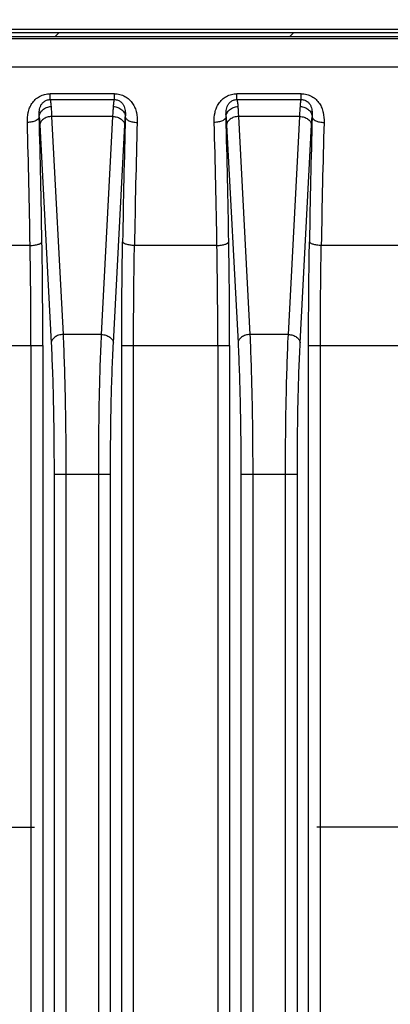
# Model space of a CAD drawing. Header units: millimetres. Extents: x 103 to 457, y -27 to 282.
# Tile 38 of 41: x 404 to 413, y 144 to 169. Entities that reach past the tile are written whole.
import ezdxf

# ---------------------------------------------------------------- set-up
doc = ezdxf.new("R2010")
doc.units = ezdxf.units.MM
doc.header["$LTSCALE"] = 23.1
doc.header["$PDMODE"] = 3
doc.header["$PDSIZE"] = 8
doc.linetypes.add('CENTER', pattern=[0.6, 0.375, -0.075, 0.075, -0.075])
doc.layers.get('0').update_dxf_attribs({"linetype": 'CONTINUOUS'})
doc.layers.get('Defpoints').update_dxf_attribs({"linetype": 'CONTINUOUS'})
for name, color, linetype in [('00_COMPONENTS', 7, 'CONTINUOUS'), ('03_ALL_AXES', 7, 'CONTINUOUS'), ('51__DRAFT_DIMS', 7, 'CONTINUOUS')]:
    doc.layers.add(name, color=color, linetype=linetype)
doc.styles.get("Standard").update_dxf_attribs({"font": 'simfang.ttf'})
doc.dimstyles.new('DIMSTYLE_4', dxfattribs={"dimtxt": 3, "dimasz": 3, "dimexe": 2.5, "dimexo": 0.5, "dimgap": 0.75, "dimtad": 1, "dimdsep": 46, "dimtxsty": 'STANDARD', "dimblk": '_FILLED', "dimblk1": '_FILLED', "dimblk2": '_FILLED', "dimcen": 0.09, "dimazin": 2, "dimtp": 0.2, "dimtm": 0.2, "dimtfac": 1, "dimtofl": 0, "dimtmove": 0, "dimatfit": 3, "dimldrblk": '_FILLED', "dimfxl": 1, "dimtolj": 1, "dimarcsym": 0})

# ---------------------------------------------------------------- blocks, each defined once
blk = doc.blocks.new('_FILLED')
at = {"color": 0, "linetype": 'ByBlock'}
blk.add_solid([(0, 0), (-1, 0.1667), (-1, -0.1667)], dxfattribs=at)
blk = doc.blocks.new('*D5')
at = {"layer": '51__DRAFT_DIMS', "color": 0, "lineweight": -2}
for p, q in [((396, 152.991), (396, 192.267)), ((419.65, 152.848), (419.65, 192.267)), ((399, 189.767), (416.65, 189.767))]:
    blk.add_line(p, q, dxfattribs=at)
at = {"layer": 'Defpoints', "color": 0}
for p in [(419.65, 189.767), (396, 152.491), (419.65, 152.348)]:
    blk.add_point(p, dxfattribs=at)
at = {"layer": '51__DRAFT_DIMS', "color": 0, "linetype": 'ByBlock', "lineweight": -2, "xscale": 3, "yscale": 3, "zscale": 3, "rotation": 180}
blk.add_blockref('_FILLED', (396, 189.767), dxfattribs=at)
at = {"layer": '51__DRAFT_DIMS', "color": 0, "linetype": 'ByBlock', "lineweight": -2, "xscale": 3, "yscale": 3, "zscale": 3}
blk.add_blockref('_FILLED', (419.65, 189.767), dxfattribs=at)
at = {"layer": '51__DRAFT_DIMS', "color": 0, "insert": (407.761, 194.517), "char_height": 3, "attachment_point": 2, "line_spacing_factor": 0.9}
blk.add_mtext('\\A1;23.65', dxfattribs=at)

msp = doc.modelspace()

# ---------------------------------------------------------------- linework, layer by layer
at = {"layer": '00_COMPONENTS'}
for p, q in [((382.894, 168.96), (432.756, 168.96)), ((432.803, 168.772), (382.847, 168.772)), ((432.803, 168.718), (382.847, 168.718)), ((382.894, 168.88), (432.756, 168.88)), ((432.756, 168.872), (382.894, 168.872)), ((404.768, 168.772), (404.868, 168.872)), ((410.708, 168.772), (410.808, 168.872)), ((432.803, 168.006), (382.847, 168.006)), ((404.646, 167.181), (404.646, 167.331)), ((406.274, 167.331), (404.646, 167.331)), ((404.646, 167.181), (406.274, 167.181)), ((406.274, 167.181), (406.274, 167.331)), ((409.376, 167.181), (409.376, 167.331)), ((411.004, 167.331), (409.376, 167.331)), ((409.376, 167.181), (411.004, 167.181)), ((411.004, 167.181), (411.004, 167.331)), ((404.683, 166.752), (404.973, 161.236)), ((406.236, 166.752), (404.683, 166.752)), ((405.947, 161.236), (406.236, 166.752)), ((409.413, 166.752), (409.703, 161.236)), ((410.966, 166.752), (409.413, 166.752)), ((410.677, 161.236), (410.966, 166.752)), ((404.384, 166.54), (404.673, 161.024)), ((406.247, 161.024), (406.536, 166.54)), ((409.114, 166.54), (409.403, 161.024)), ((410.977, 161.024), (411.266, 166.54)), ((404.139, 163.491), (402.051, 163.491)), ((408.869, 163.491), (406.781, 163.491)), ((413.599, 163.491), (411.511, 163.491)), ((405.947, 161.236), (404.973, 161.236)), ((410.677, 161.236), (409.703, 161.236)), ((401.73, 160.963), (404.46, 160.963)), ((404.161, 160.963), (404.161, 90.581)), ((404.46, 160.963), (404.46, 90.581)), ((406.46, 90.581), (406.46, 160.963)), ((406.46, 160.963), (409.19, 160.963)), ((406.759, 90.581), (406.759, 160.963)), ((408.891, 160.963), (408.891, 90.581)), ((409.19, 160.963), (409.19, 90.581)), ((411.19, 90.581), (411.19, 160.963)), ((411.19, 160.963), (413.92, 160.963)), ((411.489, 90.581), (411.489, 160.963)), ((404.745, 157.701), (404.745, 93.843)), ((404.745, 157.701), (406.175, 157.701)), ((405.045, 157.701), (405.045, 93.843)), ((405.875, 93.843), (405.875, 157.701)), ((406.175, 93.843), (406.175, 157.701)), ((409.475, 157.701), (409.475, 93.843)), ((409.475, 157.701), (410.905, 157.701)), ((409.775, 157.701), (409.775, 93.843)), ((410.605, 93.843), (410.605, 157.701)), ((410.905, 93.843), (410.905, 157.701))]:
    msp.add_line(p, q, dxfattribs=at)
for centre, radius, start, end in [((93.249, 158.373), 311.233, 0.95936, 1.54086), ((728.341, 158.14), 321.906, 178.46878, 179.031), ((97.979, 158.373), 311.233, 0.95936, 1.54086), ((733.071, 158.14), 321.906, 178.46878, 179.031), ((101.722, 158.354), 302.461, 0.97318, 1.56305), ((719.567, 158.125), 312.832, 178.44672, 179.01704), ((106.452, 158.354), 302.461, 0.97318, 1.56305), ((724.297, 158.125), 312.832, 178.44672, 179.01704), ((261.608, 161.003), 142.553, 359.9837, 1.00008), ((251.288, 161.005), 153.173, 359.98428, 0.96479), ((266.338, 161.003), 142.553, 359.9837, 1.00008), ((256.018, 161.005), 153.173, 359.98428, 0.96479)]:
    msp.add_arc(centre, radius, start, end, dxfattribs=at)
for points, knots in [([(404.07, 166.604), (404.068, 166.688), (404.075, 166.814), (404.124, 166.975), (404.183, 167.089), (404.268, 167.189), (404.378, 167.268), (404.507, 167.319), (404.6, 167.331), (404.646, 167.331)], [0, 0, 0, 0, 0.239231, 0.359409, 0.481062, 0.605456, 0.733613, 0.865587, 1, 1, 1, 1]), ([(404.37, 166.742), (404.368, 166.787), (404.367, 166.854), (404.379, 166.942), (404.398, 167.008), (404.431, 167.072), (404.483, 167.129), (404.557, 167.171), (404.616, 167.181), (404.646, 167.181)], [0, 0, 0, 0, 0.227977, 0.340952, 0.455486, 0.574661, 0.703121, 0.845581, 1, 1, 1, 1]), ([(404.646, 167.181), (404.648, 167.177), (404.65, 167.169), (404.654, 167.149), (404.659, 167.115), (404.665, 167.064), (404.668, 167.026), (404.669, 167.004)], [0, 0, 0, 0, 0.06023, 0.13916, 0.353144, 0.640874, 1, 1, 1, 1]), ([(406.251, 167.004), (406.252, 167.026), (406.255, 167.064), (406.261, 167.115), (406.266, 167.149), (406.27, 167.169), (406.272, 167.177), (406.274, 167.181)], [0, 0, 0, 0, 0.359141, 0.646869, 0.860844, 0.939772, 1, 1, 1, 1]), ([(406.274, 167.331), (406.32, 167.331), (406.413, 167.319), (406.542, 167.268), (406.652, 167.189), (406.737, 167.089), (406.796, 166.975), (406.845, 166.814), (406.852, 166.688), (406.85, 166.604)], [0, 0, 0, 0, 0.134414, 0.266388, 0.394544, 0.518938, 0.64059, 0.760769, 1, 1, 1, 1]), ([(406.274, 167.181), (406.304, 167.181), (406.363, 167.171), (406.437, 167.129), (406.489, 167.072), (406.522, 167.008), (406.541, 166.942), (406.553, 166.854), (406.552, 166.787), (406.55, 166.742)], [0, 0, 0, 0, 0.154419, 0.29688, 0.425338, 0.544514, 0.659048, 0.772022, 1, 1, 1, 1]), ([(408.8, 166.604), (408.798, 166.688), (408.805, 166.814), (408.854, 166.975), (408.913, 167.089), (408.998, 167.189), (409.108, 167.268), (409.237, 167.319), (409.33, 167.331), (409.376, 167.331)], [0, 0, 0, 0, 0.239231, 0.35941, 0.481062, 0.605456, 0.733613, 0.865587, 1, 1, 1, 1]), ([(409.1, 166.742), (409.098, 166.787), (409.097, 166.854), (409.109, 166.942), (409.128, 167.008), (409.161, 167.072), (409.213, 167.129), (409.287, 167.171), (409.346, 167.181), (409.376, 167.181)], [0, 0, 0, 0, 0.227978, 0.340952, 0.455487, 0.574661, 0.703122, 0.845582, 1, 1, 1, 1]), ([(409.376, 167.181), (409.378, 167.177), (409.38, 167.169), (409.384, 167.149), (409.389, 167.115), (409.395, 167.064), (409.398, 167.026), (409.399, 167.004)], [0, 0, 0, 0, 0.06023, 0.13916, 0.353144, 0.640874, 1, 1, 1, 1]), ([(410.981, 167.004), (410.982, 167.026), (410.985, 167.064), (410.991, 167.115), (410.996, 167.149), (411, 167.169), (411.002, 167.177), (411.004, 167.181)], [0, 0, 0, 0, 0.359141, 0.646869, 0.860844, 0.939772, 1, 1, 1, 1]), ([(411.004, 167.331), (411.05, 167.331), (411.143, 167.319), (411.272, 167.268), (411.382, 167.189), (411.467, 167.089), (411.526, 166.975), (411.575, 166.814), (411.582, 166.688), (411.58, 166.604)], [0, 0, 0, 0, 0.134414, 0.266388, 0.394544, 0.518938, 0.640591, 0.760769, 1, 1, 1, 1]), ([(411.004, 167.181), (411.034, 167.181), (411.093, 167.171), (411.167, 167.129), (411.219, 167.072), (411.252, 167.008), (411.271, 166.942), (411.283, 166.854), (411.282, 166.787), (411.28, 166.742)], [0, 0, 0, 0, 0.15442, 0.29688, 0.425338, 0.544514, 0.659048, 0.772022, 1, 1, 1, 1]), ([(404.37, 166.742), (404.37, 166.759), (404.375, 166.793), (404.393, 166.842), (404.422, 166.887), (404.472, 166.941), (404.555, 166.989), (404.631, 167.004), (404.669, 167.004)], [0, 0, 0, 0, 0.116508, 0.234919, 0.356095, 0.480433, 0.736836, 1, 1, 1, 1]), ([(404.669, 167.004), (404.672, 166.966), (404.678, 166.882), (404.682, 166.798), (404.683, 166.752)], [0, 0, 0, 0, 0.453448, 1, 1, 1, 1]), ([(406.236, 166.752), (406.238, 166.798), (406.242, 166.882), (406.248, 166.966), (406.251, 167.004)], [0, 0, 0, 0, 0.546544, 1, 1, 1, 1]), ([(406.251, 167.004), (406.289, 167.004), (406.365, 166.989), (406.448, 166.941), (406.498, 166.887), (406.527, 166.842), (406.545, 166.793), (406.55, 166.759), (406.55, 166.742)], [0, 0, 0, 0, 0.263164, 0.519567, 0.643905, 0.765081, 0.883492, 1, 1, 1, 1]), ([(409.1, 166.742), (409.1, 166.759), (409.105, 166.793), (409.123, 166.842), (409.152, 166.887), (409.202, 166.941), (409.285, 166.989), (409.361, 167.004), (409.399, 167.004)], [0, 0, 0, 0, 0.116508, 0.234919, 0.356095, 0.480433, 0.736836, 1, 1, 1, 1]), ([(409.399, 167.004), (409.402, 166.966), (409.408, 166.882), (409.412, 166.798), (409.413, 166.752)], [0, 0, 0, 0, 0.453448, 1, 1, 1, 1]), ([(410.966, 166.752), (410.968, 166.798), (410.972, 166.882), (410.978, 166.966), (410.981, 167.004)], [0, 0, 0, 0, 0.546544, 1, 1, 1, 1]), ([(410.981, 167.004), (411.019, 167.004), (411.095, 166.989), (411.178, 166.941), (411.228, 166.887), (411.257, 166.842), (411.275, 166.793), (411.28, 166.759), (411.28, 166.742)], [0, 0, 0, 0, 0.263164, 0.519567, 0.643905, 0.765081, 0.883492, 1, 1, 1, 1]), ([(404.37, 166.742), (404.369, 166.733), (404.363, 166.714), (404.343, 166.688), (404.314, 166.665), (404.276, 166.645), (404.231, 166.628), (404.163, 166.611), (404.108, 166.605), (404.07, 166.604)], [0, 0, 0, 0, 0.07779, 0.166953, 0.271882, 0.393499, 0.530432, 0.679834, 1, 1, 1, 1]), ([(404.37, 166.742), (404.373, 166.711), (404.378, 166.644), (404.382, 166.577), (404.384, 166.54)], [0, 0, 0, 0, 0.453559, 1, 1, 1, 1]), ([(404.683, 166.752), (404.646, 166.751), (404.572, 166.739), (404.489, 166.701), (404.438, 166.657), (404.409, 166.621), (404.39, 166.582), (404.385, 166.554), (404.384, 166.54)], [0, 0, 0, 0, 0.284611, 0.551437, 0.674273, 0.789113, 0.896925, 1, 1, 1, 1]), ([(406.236, 166.752), (406.274, 166.751), (406.348, 166.739), (406.431, 166.701), (406.482, 166.657), (406.511, 166.621), (406.53, 166.582), (406.535, 166.554), (406.536, 166.54)], [0, 0, 0, 0, 0.284611, 0.551437, 0.674273, 0.789113, 0.896925, 1, 1, 1, 1]), ([(406.536, 166.54), (406.538, 166.577), (406.542, 166.644), (406.547, 166.711), (406.55, 166.742)], [0, 0, 0, 0, 0.546432, 1, 1, 1, 1]), ([(406.55, 166.742), (406.551, 166.733), (406.557, 166.714), (406.577, 166.688), (406.606, 166.665), (406.644, 166.645), (406.689, 166.628), (406.757, 166.611), (406.812, 166.605), (406.85, 166.604)], [0, 0, 0, 0, 0.077791, 0.166955, 0.271884, 0.393501, 0.530433, 0.679835, 1, 1, 1, 1]), ([(409.1, 166.742), (409.099, 166.733), (409.093, 166.714), (409.073, 166.688), (409.044, 166.665), (409.006, 166.645), (408.961, 166.628), (408.893, 166.611), (408.838, 166.605), (408.8, 166.604)], [0, 0, 0, 0, 0.07779, 0.166953, 0.271882, 0.393499, 0.530432, 0.679834, 1, 1, 1, 1]), ([(409.1, 166.742), (409.103, 166.711), (409.108, 166.644), (409.112, 166.577), (409.114, 166.54)], [0, 0, 0, 0, 0.453559, 1, 1, 1, 1]), ([(409.413, 166.752), (409.376, 166.751), (409.302, 166.739), (409.219, 166.701), (409.168, 166.657), (409.139, 166.621), (409.12, 166.582), (409.115, 166.554), (409.114, 166.54)], [0, 0, 0, 0, 0.284611, 0.551437, 0.674273, 0.789113, 0.896925, 1, 1, 1, 1]), ([(410.966, 166.752), (411.004, 166.751), (411.078, 166.739), (411.161, 166.701), (411.212, 166.657), (411.241, 166.621), (411.26, 166.582), (411.265, 166.554), (411.266, 166.54)], [0, 0, 0, 0, 0.284611, 0.551437, 0.674273, 0.789113, 0.896925, 1, 1, 1, 1]), ([(411.266, 166.54), (411.268, 166.577), (411.272, 166.644), (411.277, 166.711), (411.28, 166.742)], [0, 0, 0, 0, 0.546432, 1, 1, 1, 1]), ([(411.28, 166.742), (411.281, 166.733), (411.287, 166.714), (411.307, 166.688), (411.336, 166.665), (411.374, 166.645), (411.419, 166.628), (411.487, 166.611), (411.542, 166.605), (411.58, 166.604)], [0, 0, 0, 0, 0.077791, 0.166955, 0.271884, 0.393501, 0.530433, 0.679835, 1, 1, 1, 1]), ([(404.139, 163.491), (404.176, 163.492), (404.231, 163.496), (404.3, 163.508), (404.344, 163.519), (404.377, 163.53), (404.398, 163.541), (404.411, 163.549), (404.422, 163.557), (404.433, 163.568), (404.438, 163.577), (404.439, 163.584)], [0, 0, 0, 0, 0.342135, 0.499636, 0.64139, 0.763433, 0.816221, 0.863279, 0.90467, 0.940733, 1, 1, 1, 1]), ([(406.46, 160.963), (406.46, 161.185), (406.461, 162.058), (406.47, 162.932), (406.481, 163.584)], [0, 0, 0, 0, 0.253882, 1, 1, 1, 1]), ([(406.781, 163.491), (406.744, 163.492), (406.689, 163.496), (406.62, 163.508), (406.576, 163.519), (406.543, 163.53), (406.522, 163.541), (406.509, 163.549), (406.498, 163.557), (406.487, 163.568), (406.482, 163.577), (406.481, 163.584)], [0, 0, 0, 0, 0.342135, 0.499636, 0.64139, 0.763433, 0.816221, 0.863279, 0.90467, 0.940733, 1, 1, 1, 1]), ([(406.759, 160.963), (406.759, 161.177), (406.761, 162.02), (406.77, 162.863), (406.781, 163.491)], [0, 0, 0, 0, 0.253882, 1, 1, 1, 1]), ([(408.869, 163.491), (408.906, 163.492), (408.961, 163.496), (409.03, 163.508), (409.074, 163.519), (409.107, 163.53), (409.128, 163.541), (409.141, 163.549), (409.152, 163.557), (409.163, 163.568), (409.168, 163.577), (409.169, 163.584)], [0, 0, 0, 0, 0.342135, 0.499636, 0.64139, 0.763433, 0.816221, 0.863279, 0.90467, 0.940733, 1, 1, 1, 1]), ([(411.19, 160.963), (411.19, 161.185), (411.191, 162.058), (411.2, 162.932), (411.211, 163.584)], [0, 0, 0, 0, 0.253882, 1, 1, 1, 1]), ([(411.511, 163.491), (411.474, 163.492), (411.419, 163.496), (411.35, 163.508), (411.306, 163.519), (411.273, 163.53), (411.252, 163.541), (411.239, 163.549), (411.228, 163.557), (411.217, 163.568), (411.212, 163.577), (411.211, 163.584)], [0, 0, 0, 0, 0.342135, 0.499636, 0.64139, 0.763433, 0.816221, 0.863279, 0.90467, 0.940733, 1, 1, 1, 1]), ([(411.489, 160.963), (411.489, 161.177), (411.491, 162.02), (411.5, 162.863), (411.511, 163.491)], [0, 0, 0, 0, 0.253882, 1, 1, 1, 1]), ([(404.973, 161.236), (404.935, 161.236), (404.861, 161.224), (404.778, 161.185), (404.727, 161.142), (404.698, 161.105), (404.679, 161.066), (404.674, 161.038), (404.673, 161.024)], [0, 0, 0, 0, 0.284611, 0.551437, 0.674273, 0.789113, 0.896925, 1, 1, 1, 1]), ([(404.973, 161.236), (404.985, 160.984), (405.006, 160.444), (405.028, 159.59), (405.042, 158.664), (405.045, 158.026), (405.045, 157.701)], [0, 0, 0, 0, 0.214355, 0.458847, 0.724121, 1, 1, 1, 1]), ([(405.875, 157.701), (405.875, 158.026), (405.878, 158.664), (405.892, 159.59), (405.914, 160.444), (405.935, 160.984), (405.947, 161.236)], [0, 0, 0, 0, 0.275878, 0.541152, 0.785644, 1, 1, 1, 1]), ([(405.947, 161.236), (405.985, 161.236), (406.059, 161.224), (406.142, 161.185), (406.193, 161.142), (406.222, 161.105), (406.241, 161.066), (406.246, 161.038), (406.247, 161.024)], [0, 0, 0, 0, 0.284611, 0.551437, 0.674273, 0.789113, 0.896925, 1, 1, 1, 1]), ([(409.703, 161.236), (409.665, 161.236), (409.591, 161.224), (409.508, 161.185), (409.457, 161.142), (409.428, 161.105), (409.409, 161.066), (409.404, 161.038), (409.403, 161.024)], [0, 0, 0, 0, 0.284611, 0.551437, 0.674273, 0.789113, 0.896925, 1, 1, 1, 1]), ([(409.703, 161.236), (409.715, 160.984), (409.736, 160.444), (409.758, 159.59), (409.772, 158.664), (409.775, 158.026), (409.775, 157.701)], [0, 0, 0, 0, 0.214355, 0.458847, 0.724121, 1, 1, 1, 1]), ([(410.605, 157.701), (410.605, 158.026), (410.608, 158.664), (410.622, 159.59), (410.644, 160.444), (410.665, 160.984), (410.677, 161.236)], [0, 0, 0, 0, 0.275878, 0.541152, 0.785644, 1, 1, 1, 1]), ([(410.677, 161.236), (410.715, 161.236), (410.789, 161.224), (410.872, 161.185), (410.923, 161.142), (410.952, 161.105), (410.971, 161.066), (410.976, 161.038), (410.977, 161.024)], [0, 0, 0, 0, 0.284611, 0.551437, 0.674273, 0.789113, 0.896925, 1, 1, 1, 1]), ([(404.673, 161.024), (404.685, 160.787), (404.707, 160.279), (404.728, 159.477), (404.742, 158.606), (404.745, 158.007), (404.745, 157.701)], [0, 0, 0, 0, 0.214362, 0.458852, 0.724124, 1, 1, 1, 1]), ([(406.175, 157.701), (406.175, 158.007), (406.178, 158.606), (406.191, 159.477), (406.213, 160.279), (406.235, 160.787), (406.247, 161.024)], [0, 0, 0, 0, 0.275875, 0.541146, 0.785637, 1, 1, 1, 1]), ([(409.403, 161.024), (409.415, 160.787), (409.437, 160.279), (409.458, 159.477), (409.472, 158.606), (409.475, 158.007), (409.475, 157.701)], [0, 0, 0, 0, 0.214362, 0.458852, 0.724124, 1, 1, 1, 1]), ([(410.905, 157.701), (410.905, 158.007), (410.908, 158.606), (410.921, 159.477), (410.943, 160.279), (410.965, 160.787), (410.977, 161.024)], [0, 0, 0, 0, 0.275875, 0.541146, 0.785637, 1, 1, 1, 1])]:
    msp.add_open_spline(points, degree=3, knots=knots, dxfattribs=at)
at = {"layer": '03_ALL_AXES', "linetype": 'CENTER'}
for p, q in [((396, 148.772), (404.25, 148.772)), ((419.65, 148.772), (411.4, 148.772))]:
    msp.add_line(p, q, dxfattribs=at)

# ---------------------------------------------------------------- dimensions: what is measured, and where the dimension line sits
at = {"layer": '51__DRAFT_DIMS'}
dim = msp.add_linear_dim(base=(419.65, 189.767), p1=(396, 152.491), p2=(419.65, 152.348), dimstyle='DIMSTYLE_4', dxfattribs=at)
dim.commit()
dim.dimension.update_dxf_attribs({"geometry": '*D5', "text_midpoint": (407.761, 189.767), "dimtype": 160})

doc.saveas('drawing.dxf')
